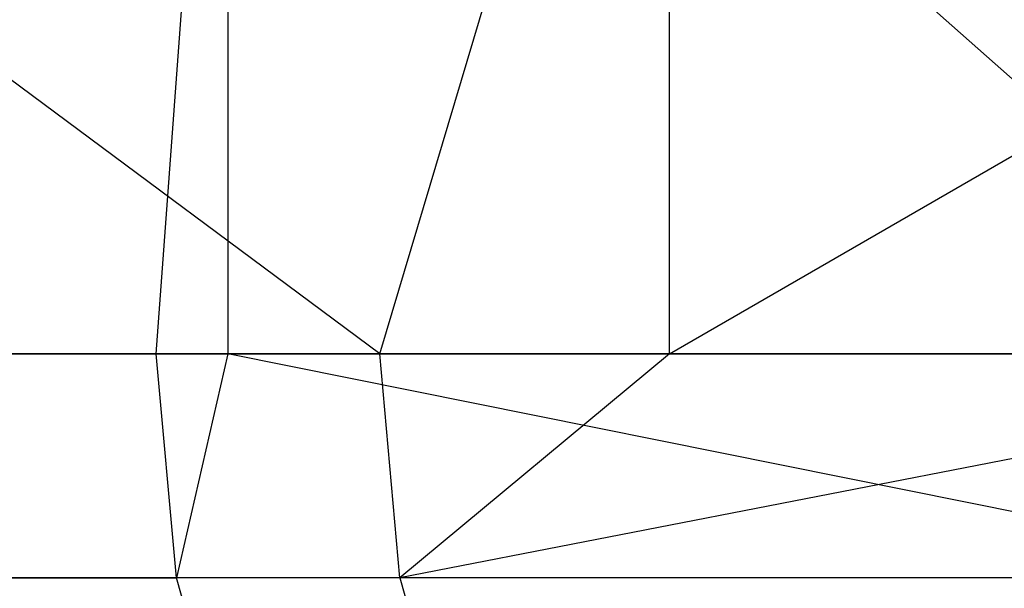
# Model space of a CAD drawing. Extents: x -172 to 172, y -29 to 28.
# Tile 146 of 256: x -99 to -92, y -16 to -12. Entities that reach past the tile are written whole.
import ezdxf

# ---------------------------------------------------------------- set-up
doc = ezdxf.new("R2010")
doc.units = 0
doc.header["$LTSCALE"] = 25.4
doc.layers.get('0').update_dxf_attribs({"linetype": 'CONTINUOUS'})

msp = doc.modelspace()

# ---------------------------------------------------------------- linework, layer by layer
at = {"color": 0}
for p, q in [((-96.3046, -14.2997, -1100.1359), (-105.3478, -7.5997, -1106.6555)), ((-96.3046, -14.2997, -1100.1359), (-105.3478, -7.5997, -1106.6555)), ((-97.8493, -14.2997, -1385.3127), (-97.355, -7.5997, -1385.6519)), ((-97.8493, -14.2997, -1385.3127), (-97.355, -7.5997, -1385.6519)), ((-97.355, -7.5997, -1385.6519), (-89.8029, -14.2997, -1390.5311)), ((-97.355, -7.5997, -1385.6519), (-97.355, -14.2997, -1385.6519)), ((-97.355, -7.5997, -1385.6519), (-89.8029, -14.2997, -1390.5311)), ((-97.355, -7.5997, -1385.6519), (-97.355, -14.2997, -1385.6519)), ((-96.3046, -14.2997, -1100.1359), (-94.3059, -7.5997, -1098.811)), ((-96.3046, -14.2997, -1100.1359), (-94.3059, -7.5997, -1098.811)), ((-94.3059, -14.2997, -1098.811), (-82.6827, -7.5997, -1091.8572)), ((-94.3059, -14.2997, -1098.811), (-94.3059, -7.5997, -1098.811)), ((-94.3059, -14.2997, -1098.811), (-82.6827, -7.5997, -1091.8572)), ((-94.3059, -14.2997, -1098.811), (-94.3059, -7.5997, -1098.811)), ((-97.8493, -14.2997, -1385.3127), (-105.5931, -14.2997, -1379.6552)), ((-97.8493, -14.2997, -1385.3127), (-105.5931, -14.2997, -1379.6552)), ((-104.1093, -14.2997, -1105.7092), (-96.3046, -14.2997, -1100.1359)), ((-104.1093, -14.2997, -1105.7092), (-96.3046, -14.2997, -1100.1359)), ((-97.355, -14.2997, -1385.6519), (-97.8493, -14.2997, -1385.3127)), ((-97.355, -14.2997, -1385.6519), (-97.8493, -14.2997, -1385.3127)), ((-97.7104, -15.8448, -1385.1112), (-97.8493, -14.2997, -1385.3127)), ((-97.7104, -15.8448, -1385.1112), (-97.8493, -14.2997, -1385.3127)), ((-97.355, -14.2997, -1385.6519), (-97.7104, -15.8448, -1385.1112)), ((-97.355, -14.2997, -1385.6519), (-97.7104, -15.8448, -1385.1112)), ((-89.8029, -14.2997, -1390.5311), (-97.355, -14.2997, -1385.6519)), ((-89.8029, -14.2997, -1390.5311), (-97.355, -14.2997, -1385.6519)), ((-89.6755, -15.8448, -1390.3221), (-97.355, -14.2997, -1385.6519)), ((-89.6755, -15.8448, -1390.3221), (-97.355, -14.2997, -1385.6519)), ((-96.3046, -14.2997, -1100.1359), (-94.3059, -14.2997, -1098.811)), ((-96.168, -15.8448, -1100.339), (-96.3046, -14.2997, -1100.1359)), ((-96.3046, -14.2997, -1100.1359), (-94.3059, -14.2997, -1098.811)), ((-96.168, -15.8448, -1100.339), (-96.3046, -14.2997, -1100.1359)), ((-88.2022, -14.2997, -1095.005), (-96.168, -15.8448, -1100.339)), ((-88.2022, -14.2997, -1095.005), (-96.168, -15.8448, -1100.339)), ((-94.3059, -14.2997, -1098.811), (-96.168, -15.8448, -1100.339)), ((-94.3059, -14.2997, -1098.811), (-96.168, -15.8448, -1100.339)), ((-94.3059, -14.2997, -1098.811), (-88.2022, -14.2997, -1095.005)), ((-94.3059, -14.2997, -1098.811), (-88.2022, -14.2997, -1095.005)), ((-105.4433, -15.8448, -1379.4617), (-97.7104, -15.8448, -1385.1112)), ((-105.4433, -15.8448, -1379.4617), (-97.7104, -15.8448, -1385.1112)), ((-96.168, -15.8448, -1100.339), (-103.9616, -15.8448, -1105.9043)), ((-96.168, -15.8448, -1100.339), (-103.9616, -15.8448, -1105.9043)), ((-89.6755, -15.8448, -1390.3221), (-97.7104, -15.8448, -1385.1112)), ((-97.3076, -17.2386, -1384.5262), (-97.7104, -15.8448, -1385.1112)), ((-89.6755, -15.8448, -1390.3221), (-97.7104, -15.8448, -1385.1112)), ((-97.3076, -17.2386, -1384.5262), (-97.7104, -15.8448, -1385.1112)), ((-88.0771, -15.8448, -1095.2153), (-96.168, -15.8448, -1100.339)), ((-96.168, -15.8448, -1100.339), (-95.7715, -17.2386, -1100.9281)), ((-88.0771, -15.8448, -1095.2153), (-96.168, -15.8448, -1100.339)), ((-96.168, -15.8448, -1100.339), (-95.7715, -17.2386, -1100.9281))]:
    msp.add_line(p, q, dxfattribs=at)

doc.saveas('drawing.dxf')
